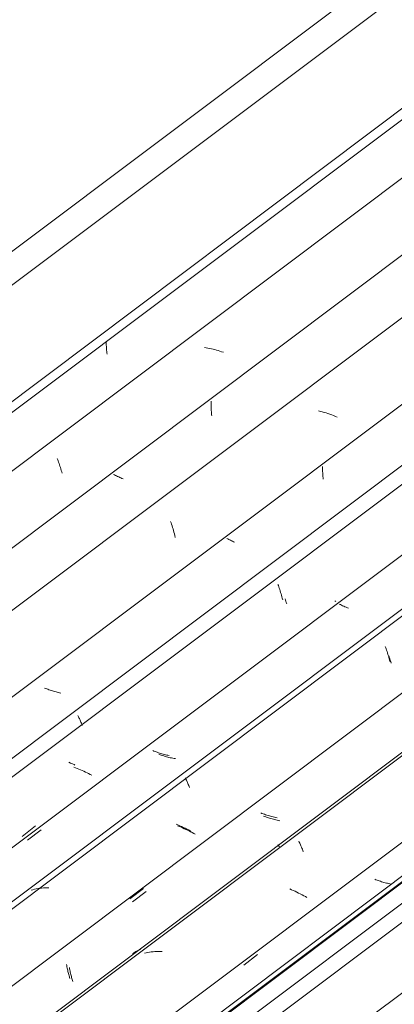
# Model space of a CAD drawing. Header units: metres. Extents: x -16.8 to 29.9, y -11.9 to 37.1.
# Tile 116 of 202: x 19.51 to 19.961, y -5.874 to -4.691. Entities that reach past the tile are written whole.
import ezdxf

# ---------------------------------------------------------------- set-up
doc = ezdxf.new("R2010")
doc.units = ezdxf.units.M
doc.layers.add('A-GLAZ-CWMG', color=7, linetype='Continuous', lineweight=5)
doc.layers.add('A-ROOF-OTLN', color=7, linetype='Continuous', lineweight=5)

# ---------------------------------------------------------------- blocks, each defined once
blk = doc.blocks.new('FP_673-ISO_04')
at = {"layer": 'A-GLAZ-CWMG', "color": 9, "true_color": 0xc0c0c0}
for p, q in [((3.2085, -5.078), (3.2085, -5.0788)), ((3.2085, -5.0788), (3.2085, -5.0804)), ((3.2085, -5.0804), (3.2086, -5.082)), ((3.2086, -5.082), (3.2087, -5.0836)), ((3.2087, -5.0836), (3.2088, -5.0851)), ((3.2088, -5.0851), (3.2089, -5.0867)), ((3.2089, -5.0867), (3.2091, -5.0882)), ((3.2091, -5.0882), (3.2092, -5.0898)), ((3.2092, -5.0898), (3.2094, -5.0913)), ((3.2094, -5.0913), (3.2096, -5.0928))]:
    blk.add_line(p, q, dxfattribs=at)
blk = doc.blocks.new('FP_674-ISO_04')
at = {"layer": 'A-GLAZ-CWMG'}
blk.add_line((4.5656, -4.1297), (2.508, -5.6741), dxfattribs=at)
at = {"layer": 'A-GLAZ-CWMG', "color": 9, "true_color": 0xc0c0c0}
for p, q in [((3.3287, -5.0852), (3.3267, -5.0849)), ((3.3308, -5.0856), (3.3287, -5.0852)), ((3.3329, -5.086), (3.3308, -5.0856)), ((3.335, -5.0864), (3.3329, -5.086)), ((3.337, -5.0869), (3.335, -5.0864)), ((3.3391, -5.0874), (3.337, -5.0869)), ((3.3412, -5.088), (3.3391, -5.0874)), ((3.3432, -5.0886), (3.3412, -5.088)), ((3.3453, -5.0893), (3.3432, -5.0886)), ((3.3473, -5.09), (3.3453, -5.0893)), ((3.3494, -5.0907), (3.3473, -5.09)), ((3.1496, -5.2184), (3.1502, -5.2198)), ((3.1502, -5.2198), (3.1507, -5.2213)), ((3.1507, -5.2213), (3.1513, -5.2228)), ((3.1513, -5.2228), (3.1518, -5.2243)), ((3.1518, -5.2243), (3.1524, -5.2259)), ((3.1524, -5.2259), (3.1529, -5.2275)), ((3.1529, -5.2275), (3.1535, -5.2292)), ((3.1535, -5.2292), (3.154, -5.2309)), ((3.154, -5.2309), (3.1545, -5.2326)), ((3.1545, -5.2326), (3.155, -5.2344)), ((3.155, -5.2344), (3.1555, -5.2362))]:
    blk.add_line(p, q, dxfattribs=at)
blk = doc.blocks.new('FP_675-ISO_04')
at = {"layer": 'A-GLAZ-CWMG', "color": 9, "true_color": 0xc0c0c0}
for p, q in [((3.3348, -5.1495), (3.3347, -5.1511)), ((3.3347, -5.1511), (3.3347, -5.1527)), ((3.3347, -5.1527), (3.3347, -5.1544)), ((3.3347, -5.1544), (3.3347, -5.156)), ((3.3347, -5.156), (3.3348, -5.1576)), ((3.3348, -5.1576), (3.3348, -5.1592)), ((3.3348, -5.1592), (3.3349, -5.1608)), ((3.3349, -5.1608), (3.335, -5.1624)), ((3.335, -5.1624), (3.3352, -5.164)), ((3.3352, -5.164), (3.3353, -5.1656)), ((3.3353, -5.1656), (3.3355, -5.1672)), ((3.2187, -5.2381), (3.2175, -5.2375)), ((3.2199, -5.2387), (3.2187, -5.2381)), ((3.2211, -5.2393), (3.2199, -5.2387)), ((3.2223, -5.2399), (3.2211, -5.2393)), ((3.2236, -5.2405), (3.2223, -5.2399)), ((3.2249, -5.2411), (3.2236, -5.2405)), ((3.2262, -5.2417), (3.2249, -5.2411)), ((3.2275, -5.2423), (3.2262, -5.2417)), ((3.2289, -5.2429), (3.2275, -5.2423))]:
    blk.add_line(p, q, dxfattribs=at)
blk = doc.blocks.new('FP_676-ISO_04')
at = {"layer": 'A-GLAZ-CWMG'}
blk.add_line((4.6936, -4.2013), (2.6359, -5.7457), dxfattribs=at)
at = {"layer": 'A-GLAZ-CWMG', "color": 9, "true_color": 0xc0c0c0}
for p, q in [((3.4662, -5.1617), (3.4639, -5.1611)), ((3.4684, -5.1623), (3.4662, -5.1617)), ((3.4707, -5.1629), (3.4684, -5.1623)), ((3.473, -5.1636), (3.4707, -5.1629)), ((3.4752, -5.1644), (3.473, -5.1636)), ((3.4774, -5.1652), (3.4752, -5.1644)), ((3.4797, -5.166), (3.4774, -5.1652)), ((3.4819, -5.1668), (3.4797, -5.166)), ((3.4841, -5.1677), (3.4819, -5.1668)), ((3.4863, -5.1686), (3.4841, -5.1677)), ((3.286, -5.294), (3.2866, -5.2957)), ((3.2866, -5.2957), (3.2872, -5.2975)), ((3.2872, -5.2975), (3.2878, -5.2994)), ((3.2878, -5.2994), (3.2883, -5.3012)), ((3.2883, -5.3012), (3.2889, -5.3031)), ((3.2889, -5.3031), (3.2895, -5.3051)), ((3.2895, -5.3051), (3.29, -5.3071)), ((3.29, -5.3071), (3.2905, -5.3091)), ((3.2905, -5.3091), (3.2911, -5.3111)), ((3.2911, -5.3111), (3.2916, -5.3132))]:
    blk.add_line(p, q, dxfattribs=at)
blk = doc.blocks.new('FP_677-ISO_04')
at = {"layer": 'A-GLAZ-CWMG', "color": 9, "true_color": 0xc0c0c0}
for p, q in [((3.4688, -5.228), (3.4688, -5.2295)), ((3.4688, -5.2295), (3.4688, -5.2311)), ((3.4688, -5.2311), (3.4688, -5.2326)), ((3.4688, -5.2326), (3.4688, -5.2341)), ((3.4688, -5.2341), (3.4689, -5.2357)), ((3.4689, -5.2357), (3.469, -5.2372)), ((3.469, -5.2372), (3.469, -5.2387)), ((3.469, -5.2387), (3.4692, -5.2402)), ((3.4692, -5.2402), (3.4693, -5.2418)), ((3.4693, -5.2418), (3.4695, -5.2432)), ((3.3546, -5.3151), (3.3535, -5.3145)), ((3.3558, -5.3156), (3.3546, -5.3151)), ((3.3569, -5.3162), (3.3558, -5.3156)), ((3.358, -5.3167), (3.3569, -5.3162)), ((3.3592, -5.3173), (3.358, -5.3167)), ((3.3604, -5.3179), (3.3592, -5.3173)), ((3.3616, -5.3184), (3.3604, -5.3179)), ((3.3628, -5.3189), (3.3616, -5.3184)), ((3.1357, -5.4948), (3.1344, -5.4943)), ((3.137, -5.4953), (3.1357, -5.4948)), ((3.1384, -5.4958), (3.137, -5.4953)), ((3.1397, -5.4963), (3.1384, -5.4958)), ((3.1411, -5.4968), (3.1397, -5.4963)), ((3.1425, -5.4972), (3.1411, -5.4968)), ((3.1439, -5.4977), (3.1425, -5.4972)), ((3.1453, -5.4981), (3.1439, -5.4977)), ((3.1467, -5.4985), (3.1453, -5.4981)), ((3.1482, -5.4989), (3.1467, -5.4985)), ((3.1496, -5.4993), (3.1482, -5.4989)), ((3.151, -5.4996), (3.1496, -5.4993)), ((3.1525, -5.5), (3.151, -5.4996)), ((3.1539, -5.5003), (3.1525, -5.5))]:
    blk.add_line(p, q, dxfattribs=at)
blk = doc.blocks.new('FP_678-ISO_04')
at = {"layer": 'A-GLAZ-CWMG'}
blk.add_line((4.8267, -4.2791), (2.769, -5.8235), dxfattribs=at)
at = {"layer": 'A-GLAZ-CWMG', "color": 9, "true_color": 0xc0c0c0}
for p, q in [((3.4151, -5.3697), (3.4156, -5.3712)), ((3.4156, -5.3712), (3.4162, -5.3727)), ((3.4162, -5.3727), (3.4167, -5.3743)), ((3.4167, -5.3743), (3.4173, -5.376)), ((3.4173, -5.376), (3.4178, -5.3776)), ((3.4178, -5.3776), (3.4183, -5.3793)), ((3.4183, -5.3793), (3.4188, -5.381)), ((3.4188, -5.381), (3.4193, -5.3828)), ((3.4193, -5.3828), (3.4199, -5.3846)), ((3.4199, -5.3846), (3.4203, -5.3864)), ((3.4203, -5.3864), (3.4208, -5.3883)), ((3.1746, -5.5273), (3.175, -5.5281)), ((3.175, -5.5281), (3.1754, -5.529)), ((3.1754, -5.529), (3.1758, -5.53)), ((3.1758, -5.53), (3.1763, -5.531)), ((3.1763, -5.531), (3.1767, -5.532)), ((3.1767, -5.532), (3.1772, -5.5331)), ((3.1772, -5.5331), (3.1777, -5.5342)), ((3.1777, -5.5342), (3.1782, -5.5354)), ((3.1782, -5.5354), (3.1787, -5.5366)), ((3.1787, -5.5366), (3.1792, -5.5379)), ((3.1792, -5.5379), (3.1797, -5.5392)), ((3.1658, -5.5845), (3.1636, -5.5836)), ((3.1679, -5.5855), (3.1658, -5.5845)), ((3.1701, -5.5864), (3.1679, -5.5855)), ((3.171, -5.5869), (3.1701, -5.5864))]:
    blk.add_line(p, q, dxfattribs=at)
blk = doc.blocks.new('FP_679-ISO_04')
at = {"layer": 'A-GLAZ-CWMG', "color": 9, "true_color": 0xc0c0c0}
for p, q in [((3.4847, -5.3902), (3.4835, -5.3896)), ((3.266, -5.57), (3.2646, -5.5695)), ((3.2673, -5.5705), (3.266, -5.57)), ((3.2687, -5.571), (3.2673, -5.5705)), ((3.27, -5.5715), (3.2687, -5.571)), ((3.2714, -5.572), (3.27, -5.5715)), ((3.2728, -5.5724), (3.2714, -5.572)), ((3.2742, -5.5729), (3.2728, -5.5724)), ((3.2756, -5.5733), (3.2742, -5.5729)), ((3.277, -5.5737), (3.2756, -5.5733)), ((3.2785, -5.5741), (3.277, -5.5737)), ((3.2799, -5.5745), (3.2785, -5.5741)), ((3.2814, -5.5748), (3.2799, -5.5745)), ((3.2828, -5.5751), (3.2814, -5.5748)), ((3.2843, -5.5754), (3.2828, -5.5751)), ((3.1074, -5.6726), (3.1237, -5.66))]:
    blk.add_line(p, q, dxfattribs=at)
blk = doc.blocks.new('FP_680-ISO_04')
at = {"layer": 'A-GLAZ-CWMG'}
blk.add_line((4.9566, -4.3542), (2.8989, -5.8986), dxfattribs=at)
at = {"layer": 'A-GLAZ-CWMG', "color": 9, "true_color": 0xc0c0c0}
for p, q in [((3.5441, -5.4443), (3.5446, -5.4458)), ((3.5446, -5.4458), (3.5452, -5.4473)), ((3.5452, -5.4473), (3.5457, -5.4489)), ((3.5457, -5.4489), (3.5462, -5.4505)), ((3.5462, -5.4505), (3.5468, -5.4521)), ((3.5468, -5.4521), (3.5473, -5.4538)), ((3.5473, -5.4538), (3.5478, -5.4555)), ((3.5478, -5.4555), (3.5483, -5.4573)), ((3.5483, -5.4573), (3.5488, -5.459)), ((3.5488, -5.459), (3.5493, -5.4608)), ((3.5493, -5.4608), (3.5498, -5.4627)), ((3.3037, -5.6023), (3.304, -5.6031)), ((3.304, -5.6031), (3.3044, -5.604)), ((3.3044, -5.604), (3.3049, -5.6049)), ((3.3049, -5.6049), (3.3053, -5.6058)), ((3.3053, -5.6058), (3.3057, -5.6069)), ((3.3057, -5.6069), (3.3062, -5.6079)), ((3.3062, -5.6079), (3.3067, -5.609)), ((3.3067, -5.609), (3.3072, -5.6102)), ((3.3072, -5.6102), (3.3077, -5.6113)), ((3.3077, -5.6113), (3.3082, -5.6126)), ((3.3082, -5.6126), (3.3087, -5.6139)), ((3.2948, -5.6589), (3.2926, -5.658)), ((3.2969, -5.6598), (3.2948, -5.6589)), ((3.2991, -5.6608), (3.2969, -5.6598)), ((3.3012, -5.6618), (3.2991, -5.6608)), ((3.3033, -5.6628), (3.3012, -5.6618)), ((3.3054, -5.6639), (3.3033, -5.6628)), ((3.3075, -5.6649), (3.3054, -5.6639)), ((3.3095, -5.666), (3.3075, -5.6649)), ((3.3106, -5.6667), (3.3095, -5.666)), ((3.1204, -5.7367), (3.1185, -5.7373)), ((3.1225, -5.7362), (3.1204, -5.7367)), ((3.1245, -5.7358), (3.1225, -5.7362)), ((3.1266, -5.7354), (3.1245, -5.7358)), ((3.1287, -5.7351), (3.1266, -5.7354)), ((3.1308, -5.7348), (3.1287, -5.7351)), ((3.133, -5.7346), (3.1308, -5.7348)), ((3.1351, -5.7345), (3.133, -5.7346)), ((3.1373, -5.7344), (3.1351, -5.7345)), ((3.1395, -5.7344), (3.1373, -5.7344))]:
    blk.add_line(p, q, dxfattribs=at)
blk = doc.blocks.new('FP_681-ISO_04')
at = {"layer": 'A-GLAZ-CWMG', "color": 9, "true_color": 0xc0c0c0}
for p, q in [((3.3957, -5.6451), (3.3943, -5.6445)), ((3.3972, -5.6456), (3.3957, -5.6451)), ((3.3987, -5.6461), (3.3972, -5.6456)), ((3.4002, -5.6466), (3.3987, -5.6461)), ((3.4017, -5.6471), (3.4002, -5.6466)), ((3.4032, -5.6476), (3.4017, -5.6471)), ((3.4047, -5.648), (3.4032, -5.6476)), ((3.4062, -5.6485), (3.4047, -5.648)), ((3.4078, -5.6489), (3.4062, -5.6485)), ((3.4093, -5.6493), (3.4078, -5.6489)), ((3.4109, -5.6496), (3.4093, -5.6493)), ((3.4124, -5.65), (3.4109, -5.6496)), ((3.414, -5.6503), (3.4124, -5.65)), ((3.237, -5.7477), (3.2532, -5.7351)), ((3.1609, -5.8266), (3.1612, -5.828)), ((3.1612, -5.828), (3.1614, -5.8295)), ((3.1614, -5.8295), (3.1617, -5.8309)), ((3.1617, -5.8309), (3.162, -5.8323)), ((3.162, -5.8323), (3.1623, -5.8336)), ((3.1623, -5.8336), (3.1626, -5.835)), ((3.1626, -5.835), (3.1629, -5.8363)), ((3.1629, -5.8363), (3.1633, -5.8376)), ((3.1633, -5.8376), (3.1636, -5.8388)), ((3.1636, -5.8388), (3.1639, -5.8401)), ((3.1639, -5.8401), (3.1643, -5.8413)), ((3.1643, -5.8413), (3.1646, -5.8424)), ((3.1646, -5.8424), (3.1649, -5.8436))]:
    blk.add_line(p, q, dxfattribs=at)
blk = doc.blocks.new('FP_682-ISO_04')
at = {"layer": 'A-GLAZ-CWMG'}
blk.add_line((5.0004, -4.4935), (3.0271, -5.9746), dxfattribs=at)
at = {"layer": 'A-GLAZ-CWMG', "color": 9, "true_color": 0xc0c0c0}
for p, q in [((3.4152, -5.6823), (3.4152, -5.6823)), ((3.4152, -5.6823), (3.4153, -5.6825)), ((3.4153, -5.6825), (3.4153, -5.6826)), ((3.4153, -5.6826), (3.4154, -5.6828)), ((3.4154, -5.6828), (3.4155, -5.683)), ((3.4155, -5.683), (3.4157, -5.6833)), ((3.4157, -5.6833), (3.4158, -5.6836)), ((3.4158, -5.6836), (3.416, -5.684)), ((3.416, -5.684), (3.4162, -5.6844)), ((3.4162, -5.6844), (3.4164, -5.6848)), ((3.4164, -5.6848), (3.4167, -5.6853)), ((3.2442, -5.8111), (3.2429, -5.8119)), ((3.2456, -5.8104), (3.2442, -5.8111)), ((3.247, -5.8097), (3.2456, -5.8104)), ((3.2484, -5.8091), (3.247, -5.8097)), ((3.2499, -5.8085), (3.2484, -5.8091)), ((3.2416, -5.8127), (3.2403, -5.8136)), ((3.2429, -5.8119), (3.2416, -5.8127))]:
    blk.add_line(p, q, dxfattribs=at)
blk = doc.blocks.new('FP_684-ISO_04')
at = {"layer": 'A-GLAZ-CWMG'}
blk.add_line((3.1355, -6.0501), (5.1185, -4.5617), dxfattribs=at)
blk = doc.blocks.new('Rectangular Mullion - Telha Fibrocimento - Ondulada-1868137-ISO_04')
at = {"layer": 'A-GLAZ-CWMG', "true_color": 0xc0c0c0}
h = blk.add_hatch(dxfattribs=at)
h.set_pattern_fill('FP_72', color=9, style=0, pattern_type=2)
h.set_pattern_definition([(352.943, (3.936, -7.038), (0.5141535, 0.073651), [0.02137, -0.36719, 0.02137, -2.44]), (352.943, (3.936, -7.038), (0.5141535, 0.073651), [-0.40993, -0.36719, 0.02137, -0.75575, -1.295]), (352.943, (3.936, -7.038), (0.5141535, 0.073651), [-1.554, 0.02137, -0.36719, 0.02137, -0.88527]), (352.943, (3.936, -7.038), (0.5141535, 0.073651), [-1.964, -0.23767, 0.02137, -0.62623]), (116.867, (4.128, -6.993), (-0.368394, 0.452577), [0.02347, -0.40317, 0.02347, -2.679]), (116.867, (4.128, -6.993), (-0.368394, 0.452577), [-0.4501, -0.40317, 0.02347, -0.82981, -1.422]), (116.867, (4.128, -6.993), (-0.368394, 0.452577), [-1.707, 0.02347, -0.40317, 0.02347, -0.97202]), (116.867, (4.128, -6.993), (-0.368394, 0.452577), [-2.157, -0.26096, 0.02347, -0.6876]), (239.918, (4.193, -6.726), (-0.1457585, -0.5262284), [0.02116, -0.36351, 0.02116, -2.415]), (239.918, (4.193, -6.726), (-0.1457585, -0.5262284), [-0.40582, -0.36351, 0.02116, -0.74817, -1.282]), (239.918, (4.193, -6.726), (-0.1457585, -0.5262284), [-1.539, 0.02116, -0.36351, 0.02116, -0.87639]), (239.918, (4.193, -6.726), (-0.1457585, -0.5262284), [-1.944, -0.23528, 0.02116, -0.61995])])
h.paths.add_polyline_path([(3.1389, -6.0462), (5.1175, -4.5611), (5.1126, -4.5583), (3.1359, -6.0419)])
at = {"layer": 'A-GLAZ-CWMG'}
for p, q in [((2.573, -5.7178), (4.5504, -4.2337)), ((2.7081, -5.7958), (4.6854, -4.3117)), ((3.1359, -6.0419), (5.1126, -4.5583)), ((3.1389, -6.0462), (5.1175, -4.5611))]:
    blk.add_line(p, q, dxfattribs=at)
for name in ['FP_674-ISO_04', 'FP_676-ISO_04', 'FP_673-ISO_04', 'FP_678-ISO_04', 'FP_675-ISO_04', 'FP_680-ISO_04', 'FP_677-ISO_04', 'FP_682-ISO_04', 'FP_679-ISO_04', 'FP_684-ISO_04', 'FP_681-ISO_04']:
    blk.add_blockref(name, (0, 0), dxfattribs=at)
blk = doc.blocks.new('FP_692-ISO_04')
at = {"layer": 'A-GLAZ-CWMG'}
blk.add_line((4.7576, -4.3537), (2.784, -5.835), dxfattribs=at)
at = {"layer": 'A-GLAZ-CWMG', "color": 9, "true_color": 0xc0c0c0}
for p, q in [((3.4236, -5.387), (3.4241, -5.3885)), ((3.4241, -5.3885), (3.4246, -5.39)), ((3.4246, -5.39), (3.4251, -5.3915)), ((3.4251, -5.3915), (3.4256, -5.3931)), ((3.1717, -5.5903), (3.1697, -5.5895)), ((3.1737, -5.591), (3.1717, -5.5903)), ((3.1757, -5.5918), (3.1737, -5.591)), ((3.1777, -5.5927), (3.1757, -5.5918)), ((3.1797, -5.5935), (3.1777, -5.5927)), ((3.1817, -5.5944), (3.1797, -5.5935)), ((3.1836, -5.5953), (3.1817, -5.5944)), ((3.1855, -5.5963), (3.1836, -5.5953)), ((3.1874, -5.5972), (3.1855, -5.5963)), ((3.1892, -5.5982), (3.1874, -5.5972)), ((3.1911, -5.5992), (3.1892, -5.5982))]:
    blk.add_line(p, q, dxfattribs=at)
blk = doc.blocks.new('FP_693-ISO_04')
at = {"layer": 'A-GLAZ-CWMG', "color": 9, "true_color": 0xc0c0c0}
for p, q in [((3.4901, -5.394), (3.4888, -5.3933)), ((3.4915, -5.3946), (3.4901, -5.394)), ((3.4928, -5.3953), (3.4915, -5.3946)), ((3.4942, -5.3959), (3.4928, -5.3953)), ((3.4956, -5.3965), (3.4942, -5.3959)), ((3.497, -5.3971), (3.4956, -5.3965)), ((3.4985, -5.3977), (3.497, -5.3971)), ((3.4999, -5.3983), (3.4985, -5.3977)), ((3.2733, -5.5744), (3.2719, -5.5739)), ((3.2748, -5.5749), (3.2733, -5.5744)), ((3.2763, -5.5754), (3.2748, -5.5749)), ((3.2779, -5.5759), (3.2763, -5.5754)), ((3.2794, -5.5764), (3.2779, -5.5759)), ((3.2809, -5.5768), (3.2794, -5.5764)), ((3.2825, -5.5772), (3.2809, -5.5768)), ((3.284, -5.5776), (3.2825, -5.5772)), ((3.2856, -5.578), (3.284, -5.5776)), ((3.2872, -5.5783), (3.2856, -5.578)), ((3.2887, -5.5787), (3.2872, -5.5783)), ((3.2903, -5.5789), (3.2887, -5.5787)), ((3.2919, -5.5792), (3.2903, -5.5789)), ((3.1141, -5.6773), (3.1304, -5.6647))]:
    blk.add_line(p, q, dxfattribs=at)
blk = doc.blocks.new('FP_694-ISO_04')
at = {"layer": 'A-GLAZ-CWMG'}
blk.add_line((4.9621, -4.3586), (2.9044, -5.903), dxfattribs=at)
at = {"layer": 'A-GLAZ-CWMG', "color": 9, "true_color": 0xc0c0c0}
for p, q in [((3.5485, -5.4557), (3.549, -5.4573)), ((3.5492, -5.4578), (3.5496, -5.459)), ((3.5496, -5.459), (3.5501, -5.4607)), ((3.5501, -5.4607), (3.5506, -5.4624)), ((3.5506, -5.4624), (3.5511, -5.4642)), ((3.2965, -5.6609), (3.2944, -5.6601)), ((3.2985, -5.6617), (3.2965, -5.6609)), ((3.3004, -5.6625), (3.2985, -5.6617)), ((3.3024, -5.6634), (3.3004, -5.6625)), ((3.3043, -5.6643), (3.3024, -5.6634)), ((3.3063, -5.6652), (3.3043, -5.6643)), ((3.3082, -5.6661), (3.3063, -5.6652)), ((3.3101, -5.6671), (3.3082, -5.6661)), ((3.3119, -5.668), (3.3101, -5.6671)), ((3.3138, -5.669), (3.3119, -5.668)), ((3.3156, -5.6701), (3.3138, -5.669))]:
    blk.add_line(p, q, dxfattribs=at)
blk = doc.blocks.new('FP_695-ISO_04')
at = {"layer": 'A-GLAZ-CWMG', "color": 9, "true_color": 0xc0c0c0}
for p, q in [((3.399, -5.6487), (3.3976, -5.6482)), ((3.4005, -5.6492), (3.399, -5.6487)), ((3.402, -5.6498), (3.4005, -5.6492)), ((3.4035, -5.6502), (3.402, -5.6498)), ((3.405, -5.6507), (3.4035, -5.6502)), ((3.4065, -5.6512), (3.405, -5.6507)), ((3.408, -5.6516), (3.4065, -5.6512)), ((3.4096, -5.6521), (3.408, -5.6516)), ((3.4111, -5.6525), (3.4096, -5.6521)), ((3.4127, -5.6528), (3.4111, -5.6525)), ((3.4142, -5.6532), (3.4127, -5.6528)), ((3.4158, -5.6535), (3.4142, -5.6532)), ((3.4174, -5.6538), (3.4158, -5.6535)), ((3.2402, -5.7514), (3.2564, -5.7388)), ((3.1643, -5.8302), (3.1645, -5.8317)), ((3.1645, -5.8317), (3.1648, -5.8331)), ((3.1648, -5.8331), (3.1651, -5.8345)), ((3.1651, -5.8345), (3.1654, -5.8359)), ((3.1654, -5.8359), (3.1657, -5.8372)), ((3.1657, -5.8372), (3.166, -5.8386)), ((3.166, -5.8386), (3.1663, -5.8399)), ((3.1663, -5.8399), (3.1667, -5.8411)), ((3.1667, -5.8411), (3.167, -5.8424)), ((3.167, -5.8424), (3.1673, -5.8436)), ((3.1673, -5.8436), (3.1677, -5.8448)), ((3.1677, -5.8448), (3.168, -5.846)), ((3.168, -5.846), (3.1684, -5.8471))]:
    blk.add_line(p, q, dxfattribs=at)
blk = doc.blocks.new('FP_696-ISO_04')
at = {"layer": 'A-GLAZ-CWMG'}
blk.add_line((5.0901, -4.4302), (3.0324, -5.9746), dxfattribs=at)
at = {"layer": 'A-GLAZ-CWMG', "color": 9, "true_color": 0xc0c0c0}
for p, q in [((3.4403, -5.6785), (3.4407, -5.6795)), ((3.4407, -5.6795), (3.4412, -5.6806)), ((3.4412, -5.6806), (3.4417, -5.6817)), ((3.4417, -5.6817), (3.4422, -5.6829)), ((3.4422, -5.6829), (3.4427, -5.6841)), ((3.4427, -5.6841), (3.4433, -5.6854)), ((3.4433, -5.6854), (3.4438, -5.6867)), ((3.4438, -5.6867), (3.4444, -5.6881)), ((3.4444, -5.6881), (3.4449, -5.6895)), ((3.4449, -5.6895), (3.4455, -5.691)), ((3.4313, -5.7367), (3.4292, -5.7358)), ((3.4335, -5.7376), (3.4313, -5.7367)), ((3.4356, -5.7386), (3.4335, -5.7376)), ((3.4378, -5.7396), (3.4356, -5.7386)), ((3.4398, -5.7407), (3.4378, -5.7396)), ((3.4419, -5.7417), (3.4398, -5.7407)), ((3.444, -5.7428), (3.4419, -5.7417)), ((3.446, -5.7439), (3.444, -5.7428)), ((3.448, -5.745), (3.446, -5.7439)), ((3.4499, -5.7462), (3.448, -5.745)), ((3.2649, -5.8113), (3.2628, -5.8115)), ((3.2671, -5.8111), (3.2649, -5.8113)), ((3.2692, -5.811), (3.2671, -5.8111)), ((3.2714, -5.811), (3.2692, -5.811)), ((3.2736, -5.811), (3.2714, -5.811)), ((3.2759, -5.8111), (3.2736, -5.811)), ((3.2565, -5.8126), (3.2545, -5.813)), ((3.2586, -5.8122), (3.2565, -5.8126)), ((3.2607, -5.8118), (3.2586, -5.8122)), ((3.2628, -5.8115), (3.2607, -5.8118))]:
    blk.add_line(p, q, dxfattribs=at)
blk = doc.blocks.new('FP_697-ISO_04')
at = {"layer": 'A-GLAZ-CWMG', "color": 9, "true_color": 0xc0c0c0}
for p, q in [((3.5329, -5.7247), (3.5315, -5.7242)), ((3.5342, -5.7252), (3.5329, -5.7247)), ((3.5356, -5.7257), (3.5342, -5.7252)), ((3.5369, -5.7262), (3.5356, -5.7257)), ((3.5383, -5.7266), (3.5369, -5.7262)), ((3.5397, -5.7271), (3.5383, -5.7266)), ((3.5411, -5.7275), (3.5397, -5.7271)), ((3.5425, -5.7279), (3.5411, -5.7275)), ((3.544, -5.7283), (3.5425, -5.7279)), ((3.5454, -5.7287), (3.544, -5.7283)), ((3.5468, -5.729), (3.5454, -5.7287)), ((3.5483, -5.7294), (3.5468, -5.729)), ((3.5497, -5.7297), (3.5483, -5.7294)), ((3.5512, -5.73), (3.5497, -5.7297)), ((3.3742, -5.8274), (3.3905, -5.8148))]:
    blk.add_line(p, q, dxfattribs=at)
blk = doc.blocks.new('FP_698-ISO_04')
at = {"layer": 'A-GLAZ-CWMG'}
blk.add_line((5.2232, -4.508), (3.1655, -6.0524), dxfattribs=at)
blk = doc.blocks.new('Rectangular Mullion - Telha Fibrocimento - Ondulada-V687-ISO_04')
at = {"layer": 'A-GLAZ-CWMG'}
for p, q in [((2.8444, -5.8745), (4.8217, -4.3904)), ((2.9695, -5.9467), (4.9468, -4.4626)), ((3.1045, -6.0247), (5.0819, -4.5406))]:
    blk.add_line(p, q, dxfattribs=at)
for name in ['FP_692-ISO_04', 'FP_694-ISO_04', 'FP_696-ISO_04', 'FP_693-ISO_04', 'FP_698-ISO_04', 'FP_695-ISO_04', 'FP_697-ISO_04']:
    blk.add_blockref(name, (0, 0), dxfattribs=at)
blk = doc.blocks.new('FP_712-ISO_04')
at = {"layer": 'A-GLAZ-CWMG'}
blk.add_line((5.1541, -4.5826), (3.1805, -6.0639), dxfattribs=at)
blk = doc.blocks.new('Rectangular Mullion - Telha Fibrocimento - Ondulada-V707-ISO_04')
at = {"layer": 'A-GLAZ-CWMG'}
blk.add_line((3.2409, -6.1034), (5.2182, -4.6193), dxfattribs=at)
blk.add_blockref('FP_712-ISO_04', (0, 0), dxfattribs=at)

msp = doc.modelspace()

# ---------------------------------------------------------------- linework, layer by layer
at = {"layer": 'A-ROOF-OTLN'}
for p, q in [((19.0152, -5.334), (20.824, -3.9764)), ((19.0152, -5.3743), (20.824, -4.0167)), ((19.1205, -5.4351), (20.9293, -4.0775)), ((19.1259, -5.4445), (20.8335, -4.1629))]:
    msp.add_line(p, q, dxfattribs=at)

# ---------------------------------------------------------------- block references
at = {"layer": 'A-GLAZ-CWMG'}
for name in ['Rectangular Mullion - Telha Fibrocimento - Ondulada-1868137-ISO_04', 'Rectangular Mullion - Telha Fibrocimento - Ondulada-V687-ISO_04', 'Rectangular Mullion - Telha Fibrocimento - Ondulada-V707-ISO_04']:
    msp.add_blockref(name, (16.4058, 0), dxfattribs=at)

doc.saveas('drawing.dxf')
